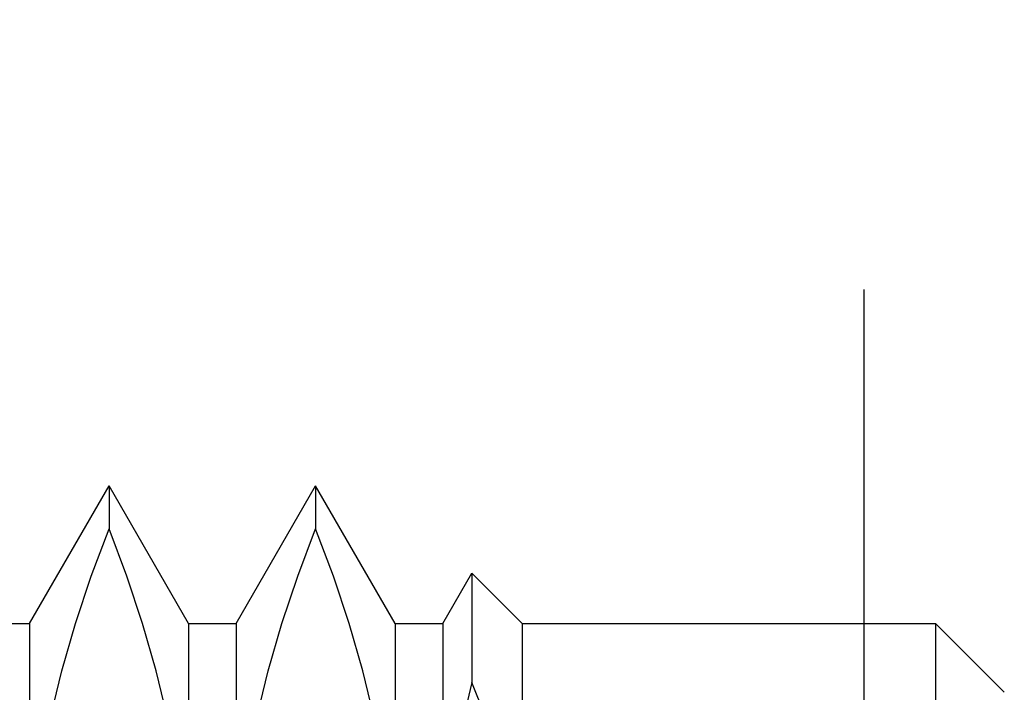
# Model space of a CAD drawing. Header units: inches. Extents: x 0 to 56.7, y 0 to 36.7.
# Tile 31 of 37: x 31.553 to 31.835, y 19.145 to 19.337. Entities that reach past the tile are written whole.
import ezdxf

# ---------------------------------------------------------------- set-up
doc = ezdxf.new("R2010")
doc.units = ezdxf.units.IN
doc.header["$LTSCALE"] = 3.116667
doc.header["$MEASUREMENT"] = 0
doc.linetypes.add('HIDDEN', pattern=[0.2, 0.1, -0.1])
doc.layers.add('DEFAULT_2', color=8, linetype='HIDDEN')
doc.layers.add('DOOR_ASSEMBLY', color=7, linetype='CONTINUOUS')

msp = doc.modelspace()

# ---------------------------------------------------------------- linework, layer by layer
at = {"layer": 'DEFAULT_2', "color": 8, "linetype": 'HIDDEN'}
msp.add_line((31.79465, 13.33846), (31.79465, 24.43953), dxfattribs=at)
at = {"layer": 'DOOR_ASSEMBLY', "color": 8, "linetype": 'HIDDEN'}
for p, q in [((31.55605, 19.16459), (31.57878, 19.20396)), ((31.57878, 19.20396), (31.57878, 19.19169)), ((31.60151, 19.16459), (31.57878, 19.20396)), ((31.6151, 19.16459), (31.63783, 19.20396)), ((31.63783, 19.20396), (31.63783, 19.19169)), ((31.66056, 19.16459), (31.63783, 19.20396)), ((31.67416, 19.16459), (31.68248, 19.179)), ((31.68248, 19.179), (31.68248, 19.14771)), ((31.69689, 19.16459), (31.68248, 19.179)), ((31.54245, 19.16459), (31.55605, 19.16459)), ((31.55605, 19.16459), (31.55605, 18.61341)), ((31.60151, 19.16459), (31.60151, 18.61341)), ((31.60151, 19.16459), (31.6151, 19.16459)), ((31.6151, 19.16459), (31.6151, 18.61341)), ((31.66056, 19.16459), (31.66056, 18.61341)), ((31.66056, 19.16459), (31.67416, 19.16459)), ((31.67416, 19.16459), (31.67416, 18.61341)), ((31.69689, 19.16459), (31.69689, 18.61341)), ((31.69689, 19.16459), (31.815, 19.16459)), ((31.815, 19.16459), (31.815, 18.61341)), ((31.83468, 19.1449), (31.815, 19.16459))]:
    msp.add_line(p, q, dxfattribs=at)
for points in [[(31.55755, 19.11071), (31.55942, 19.12413), (31.56199, 19.13758), (31.56525, 19.15107), (31.56916, 19.16459), (31.57366, 19.17813), (31.57878, 19.19169)], [(31.60151, 19.08387), (31.60112, 19.09728), (31.6, 19.11071), (31.59813, 19.12413), (31.59556, 19.13758), (31.5923, 19.15107), (31.58839, 19.16459), (31.58389, 19.17813), (31.57878, 19.19169)], [(31.61661, 19.11071), (31.61847, 19.12413), (31.62104, 19.13758), (31.6243, 19.15107), (31.62821, 19.16459), (31.63272, 19.17813), (31.63783, 19.19169)], [(31.66056, 19.08387), (31.66017, 19.09728), (31.65905, 19.11071), (31.65719, 19.12413), (31.65462, 19.13758), (31.65136, 19.15107), (31.64745, 19.16459), (31.64295, 19.17813), (31.63783, 19.19169)], [(31.68248, 19.14771), (31.67997, 19.13705), (31.6779, 19.12639), (31.67627, 19.11574), (31.6751, 19.1051)], [(31.69341, 19.1149), (31.69062, 19.12567), (31.68697, 19.1366), (31.68248, 19.14771)]]:
    msp.add_lwpolyline(points, dxfattribs=at)

doc.saveas('drawing.dxf')
